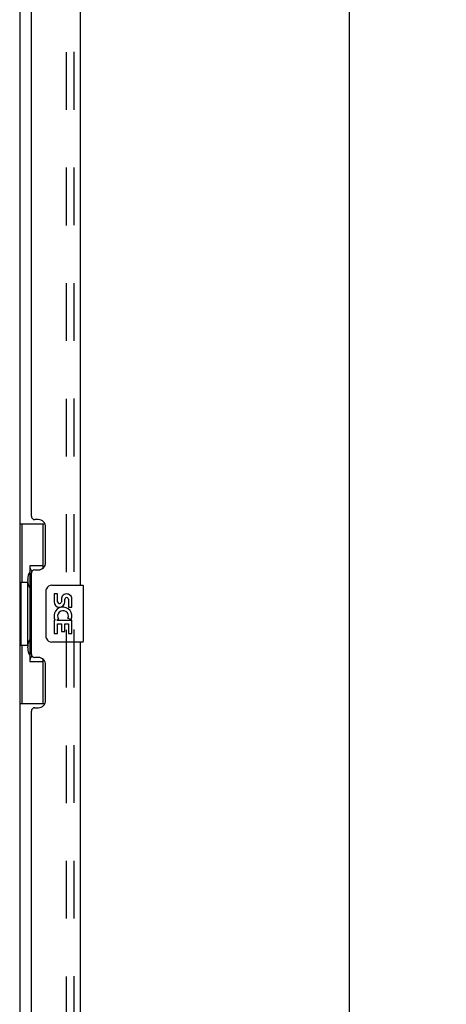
# Model space of a CAD drawing. Header units: inches. Extents: x 0 to 184, y 0 to 119.
# Tile 2 of 113: x 36 to 44, y 42 to 60. Entities that reach past the tile are written whole.
import ezdxf

# ---------------------------------------------------------------- set-up
doc = ezdxf.new("R2010")
doc.units = ezdxf.units.IN
doc.header["$LTSCALE"] = 10.121375
doc.header["$MEASUREMENT"] = 0
doc.linetypes.add('HIDDEN', pattern=[0.2, 0.1, -0.1])
doc.layers.get('0').update_dxf_attribs({"linetype": 'CONTINUOUS'})
for name, color, linetype in [('DEFAULT_2', 8, 'HIDDEN'), ('DIMENSIONS', 7, 'CONTINUOUS'), ('DOOR_ASSEMBLY', 7, 'CONTINUOUS')]:
    doc.layers.add(name, color=color, linetype=linetype)
doc.styles.get("Standard").update_dxf_attribs({"font": 'arial.ttf'})
doc.dimstyles.new('DIMSTYLE_1', dxfattribs={"dimtxt": 0.811875, "dimasz": 1.0825, "dimexe": 0.09, "dimexo": 0.07, "dimgap": 0.0375, "dimtad": 0, "dimtih": 1, "dimtoh": 1, "dimzin": 4, "dimdsep": 46, "dimtxsty": 'Standard', "dimblk": '_FILLED', "dimblk1": '_FILLED', "dimblk2": '_FILLED', "dimcen": 0.09, "dimadec": 3, "dimazin": 1, "dimtfac": 1, "dimtdec": 3, "dimtofl": 0, "dimtmove": 0, "dimatfit": 3, "dimldrblk": '_FILLED', "dimfxl": 0, "dimtolj": 1, "dimtzin": 4, "dimarcsym": 0})

# ---------------------------------------------------------------- blocks, each defined once
blk = doc.blocks.new('_FILLED')
at = {"color": 0, "linetype": 'ByBlock'}
blk.add_solid([(0, 0), (-1, 0.2), (-1, -0.2)], dxfattribs=at)
blk = doc.blocks.new('*D9')
at = {"layer": 'DIMENSIONS', "color": 2, "linetype": 'Continuous'}
for p, q in [((37.878, 71.686), (43.053, 71.686)), ((42.078, 71.686), (42.078, 41.534)), ((42.078, 9.186), (42.078, 38.693)), ((37.878, 9.186), (43.053, 9.186))]:
    blk.add_line(p, q, dxfattribs=at)
at = {"layer": 'DIMENSIONS', "color": 2, "linetype": 'Continuous', "xscale": 1.0825, "yscale": 1.0825, "zscale": 1.0825}
for p, rotation in [((42.078, 71.686), 90), ((42.078, 9.186), 270)]:
    blk.add_blockref('_FILLED', p, dxfattribs=dict(at, rotation=rotation))
at = {"layer": 'DIMENSIONS', "color": 2, "linetype": 'Continuous', "insert": (42.078, 41.128), "char_height": 0.8119, "width": 3.39841, "attachment_point": 2, "line_spacing_factor": 0.9}
blk.add_mtext('62.50\\PDOOR', dxfattribs=at)

msp = doc.modelspace()

# ---------------------------------------------------------------- linework, layer by layer
at = {"color": 3, "linetype": 'Continuous'}
msp.add_line((36.309, 70.988), (36.309, 9.884), dxfattribs=at)
at = {"layer": 'DEFAULT_2', "color": 8, "linetype": 'HIDDEN'}
msp.add_line((37.122, 71.17), (37.122, 9.702), dxfattribs=at)
at = {"layer": 'DOOR_ASSEMBLY', "color": 8, "linetype": 'HIDDEN'}
msp.add_line((37.263, 9.432), (37.263, 71.439), dxfattribs=at)
at = {"layer": 'DOOR_ASSEMBLY', "color": 3, "linetype": 'Continuous'}
for p, q in [((37.367, 66.186), (37.367, 49.686)), ((36.513, 50.893), (36.513, 64.978)), ((36.633, 50.833), (36.573, 50.833)), ((36.763, 50.083), (36.763, 50.703)), ((36.513, 48.478), (36.513, 49.893)), ((36.573, 49.953), (36.633, 49.953)), ((37.367, 48.686), (37.367, 32.186)), ((36.633, 48.418), (36.573, 48.418)), ((36.763, 47.668), (36.763, 48.288)), ((36.513, 33.393), (36.513, 47.478)), ((36.573, 47.538), (36.633, 47.538))]:
    msp.add_line(p, q, dxfattribs=at)
at = {"layer": 'DOOR_ASSEMBLY', "color": 7, "linetype": 'Continuous'}
for p, q in [((36.309, 50.761), (36.75, 50.761)), ((36.348, 50.761), (36.348, 49.736)), ((36.713, 50.761), (36.713, 49.981)), ((36.486, 50.026), (36.486, 48.346)), ((36.713, 50.026), (36.486, 50.026)), ((36.327, 49.736), (36.327, 48.636)), ((36.327, 49.736), (36.449, 49.736)), ((36.449, 49.766), (36.449, 49.787)), ((36.449, 48.636), (36.449, 49.736)), ((36.872, 49.686), (37.412, 49.686)), ((36.772, 48.786), (36.772, 49.586)), ((36.91, 49.532), (36.91, 49.395)), ((36.973, 49.532), (36.91, 49.532)), ((36.973, 49.395), (36.973, 49.532)), ((37.427, 48.701), (37.427, 49.671)), ((37.038, 49.458), (37.038, 49.389)), ((37.098, 49.395), (37.098, 49.437)), ((37.161, 49.437), (37.161, 49.301)), ((37.224, 49.301), (37.224, 49.437)), ((37.161, 49.301), (37.224, 49.301)), ((36.91, 49.071), (36.91, 48.84)), ((36.928, 49.071), (36.91, 49.071)), ((36.962, 49.071), (36.99, 49.09)), ((36.962, 49.071), (37.224, 49.071)), ((36.973, 48.84), (36.973, 49.008)), ((36.973, 49.008), (37.038, 49.008)), ((37.038, 49.008), (37.038, 48.872)), ((37.098, 48.872), (37.098, 49.008)), ((37.098, 49.008), (37.161, 49.008)), ((37.154, 49.107), (37.211, 49.082)), ((37.161, 49.008), (37.161, 48.84)), ((37.224, 48.84), (37.224, 49.071)), ((36.91, 48.84), (36.973, 48.84)), ((37.038, 48.872), (37.098, 48.872)), ((37.161, 48.84), (37.224, 48.84)), ((37.412, 48.686), (36.872, 48.686)), ((36.327, 48.636), (36.449, 48.636)), ((36.348, 48.636), (36.348, 47.611)), ((36.449, 48.585), (36.449, 48.606)), ((36.486, 48.346), (36.713, 48.346)), ((36.713, 48.391), (36.713, 47.611)), ((36.309, 47.611), (36.75, 47.611))]:
    msp.add_line(p, q, dxfattribs=at)
for points in [[(36.486, 50.002), (36.486, 49.999), (36.487, 49.995), (36.488, 49.991), (36.489, 49.987), (36.491, 49.982), (36.493, 49.977), (36.495, 49.971), (36.498, 49.965), (36.502, 49.959), (36.505, 49.952), (36.51, 49.945), (36.515, 49.937), (36.52, 49.929), (36.522, 49.925)], [(36.772, 49.586), (36.772, 49.592), (36.773, 49.598), (36.774, 49.605), (36.775, 49.611), (36.777, 49.616), (36.779, 49.622)], [(36.779, 48.75), (36.777, 48.755), (36.775, 48.761), (36.774, 48.767), (36.773, 48.773), (36.772, 48.78), (36.772, 48.786)], [(36.522, 48.447), (36.52, 48.443), (36.515, 48.435), (36.51, 48.427), (36.505, 48.42), (36.502, 48.413), (36.498, 48.406), (36.495, 48.4), (36.493, 48.395), (36.491, 48.39), (36.489, 48.385), (36.488, 48.381), (36.487, 48.377), (36.486, 48.373), (36.486, 48.37)]]:
    msp.add_lwpolyline(points, dxfattribs=at)
at = {"layer": 'DOOR_ASSEMBLY', "color": 3, "linetype": 'Continuous'}
for centre, radius, start, end in [((36.573, 50.893), 0.06, 180, 270), ((36.633, 50.703), 0.13, 0, 90), ((36.633, 50.083), 0.13, 270, 360), ((36.573, 49.893), 0.06, 90, 180), ((36.573, 48.478), 0.06, 180, 270), ((36.633, 48.288), 0.13, 0, 90), ((36.633, 47.668), 0.13, 270, 360), ((36.573, 47.478), 0.06, 90, 180)]:
    msp.add_arc(centre, radius, start, end, dxfattribs=at)
at = {"layer": 'DOOR_ASSEMBLY', "color": 7, "linetype": 'Continuous'}
for centre, radius, start, end in [((36.872, 49.586), 0.1, 90, 158.7946), ((37.412, 49.671), 0.015, 0, 90), ((37.13, 49.437), 0.0943, 68.6999, 167.4338), ((37.13, 49.437), 0.0943, 0, 68.6704), ((37.004, 49.395), 0.0943, 180, 360), ((37.004, 49.395), 0.0314, 180, 261.2295), ((37.003, 49.4), 0.0362, 263.4285, 341.7628), ((37.13, 49.437), 0.0314, 0, 180.0485), ((37.064, 49.144), 0.154, 161.4199, 206.1963), ((37.067, 49.144), 0.157, 336.5966, 161.8791), ((37.067, 49.144), 0.0943, 336.5966, 215.1122), ((37.067, 49.144), 0.157, 205.737, 207.8532), ((36.872, 48.786), 0.1, 201.205, 270), ((37.412, 48.701), 0.015, 270, 360)]:
    msp.add_arc(centre, radius, start, end, dxfattribs=at)
for centre, start_param, end_param in [((36.553, 49.776), 0.699287, 1.51401), ((36.553, 49.776), -4.655602, -3.84088), ((36.553, 48.595), 0.699287, 1.51401), ((36.553, 48.595), -4.655602, -3.84088)]:
    msp.add_ellipse(centre, major_axis=(0, 0.18), ratio=0.579493, start_param=start_param, end_param=end_param, dxfattribs=at)

# ---------------------------------------------------------------- dimensions: what is measured, and where the dimension line sits
at = {"layer": 'DIMENSIONS', "color": 2, "linetype": 'Continuous'}
dim = msp.add_linear_dim(base=(42.078, 9.186), p1=(37.808, 71.686), p2=(37.808, 9.186), angle=270, text='<>\\PDOOR', dimstyle='DIMSTYLE_1', dxfattribs=at)
dim.commit()
dim.dimension.update_dxf_attribs({"geometry": '*D9', "text_midpoint": (42.078, 40.114), "dimtype": 160})

doc.saveas('drawing.dxf')
